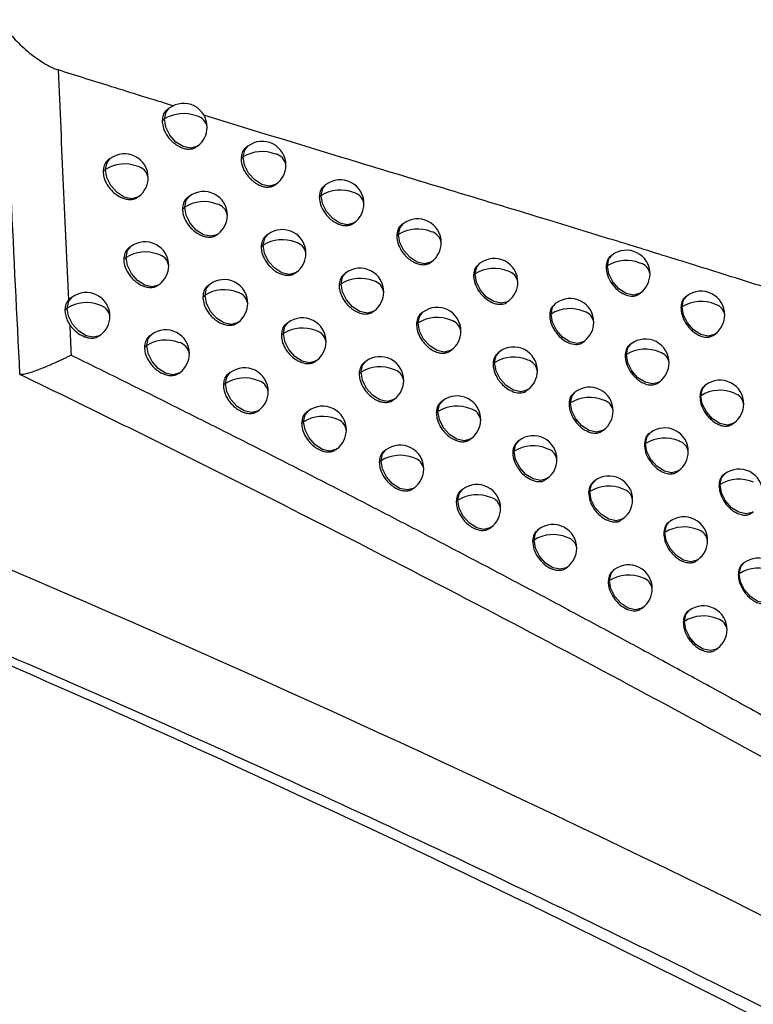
# Model space of a CAD drawing. Header units: millimetres. Extents: x 25 to 1229, y -261 to 1180.
# Tile 29 of 224: x 925 to 941, y -73 to -52. Entities that reach past the tile are written whole.
import ezdxf

# ---------------------------------------------------------------- set-up
doc = ezdxf.new("R2010")
doc.units = ezdxf.units.MM

msp = doc.modelspace()

# ---------------------------------------------------------------- linework, layer by layer
at = {"color": 7, "linetype": 'Continuous', "lineweight": 25}
for p, q in [((928.56, -54.329), (928.516, -54.362)), ((928.411, -54.593), (928.46, -54.556)), ((929.147, -55.139), (929.163, -55.127)), ((930.223, -55.131), (930.182, -55.162)), ((927.315, -55.394), (927.269, -55.429)), ((930.077, -55.392), (930.122, -55.358)), ((927.163, -55.66), (927.214, -55.621)), ((930.806, -55.943), (930.825, -55.929)), ((931.871, -55.943), (931.832, -55.972)), ((927.903, -56.203), (927.917, -56.192)), ((928.988, -56.188), (928.945, -56.22)), ((931.729, -56.202), (931.77, -56.171)), ((928.84, -56.451), (928.887, -56.415)), ((932.452, -56.758), (932.473, -56.741)), ((933.504, -56.767), (933.468, -56.794)), ((929.573, -56.999), (929.59, -56.986)), ((930.646, -56.993), (930.606, -57.023)), ((933.366, -57.023), (933.404, -56.994)), ((933.404, -56.994), (933.404, -56.994)), ((927.749, -57.251), (927.704, -57.285)), ((930.502, -57.253), (930.546, -57.22)), ((927.598, -57.516), (927.648, -57.478)), ((934.082, -57.583), (934.107, -57.565)), ((937.914, -57.429), (937.886, -57.451)), ((935.123, -57.602), (935.09, -57.626)), ((937.786, -57.677), (937.814, -57.656)), ((937.814, -57.656), (937.814, -57.656)), ((931.229, -57.806), (931.249, -57.791)), ((932.29, -57.808), (932.252, -57.837)), ((934.988, -57.854), (935.022, -57.829)), ((935.022, -57.829), (935.022, -57.829)), ((928.336, -58.061), (928.351, -58.049)), ((929.417, -58.048), (929.375, -58.08)), ((932.149, -58.066), (932.189, -58.036)), ((926.462, -58.36), (926.433, -58.379)), ((926.507, -58.32), (926.459, -58.356)), ((929.27, -58.311), (929.317, -58.276)), ((935.698, -58.42), (935.725, -58.4)), ((938.485, -58.251), (938.517, -58.227)), ((939.493, -58.294), (939.467, -58.314)), ((926.358, -58.584), (926.406, -58.547)), ((932.87, -58.623), (932.892, -58.607)), ((936.727, -58.447), (936.697, -58.47)), ((939.368, -58.539), (939.392, -58.522)), ((939.392, -58.522), (939.392, -58.521)), ((933.919, -58.635), (933.884, -58.661)), ((936.596, -58.697), (936.627, -58.674)), ((930.002, -58.86), (930.02, -58.846)), ((931.072, -58.856), (931.032, -58.886)), ((933.782, -58.89), (933.819, -58.862)), ((933.819, -58.862), (933.819, -58.862)), ((927.096, -59.128), (927.109, -59.118)), ((928.185, -59.11), (928.141, -59.143)), ((930.928, -59.116), (930.971, -59.083)), ((940.061, -59.118), (940.095, -59.092)), ((928.036, -59.374), (928.085, -59.337)), ((934.497, -59.452), (934.522, -59.433)), ((937.3, -59.268), (937.33, -59.245)), ((938.317, -59.304), (938.289, -59.325)), ((935.535, -59.472), (935.503, -59.496)), ((938.19, -59.551), (938.216, -59.531)), ((938.216, -59.531), (938.216, -59.531)), ((931.654, -59.67), (931.674, -59.654)), ((932.712, -59.675), (932.675, -59.703)), ((935.401, -59.724), (935.434, -59.699)), ((935.434, -59.7), (935.434, -59.699)), ((928.772, -59.92), (928.788, -59.908)), ((929.849, -59.91), (929.808, -59.941)), ((932.572, -59.932), (932.611, -59.902)), ((929.703, -60.172), (929.749, -60.137)), ((936.11, -60.291), (936.137, -60.27)), ((938.888, -60.126), (938.919, -60.102)), ((939.892, -60.171), (939.867, -60.19)), ((933.291, -60.49), (933.314, -60.473)), ((937.136, -60.32), (937.106, -60.343)), ((939.769, -60.416), (939.792, -60.398)), ((939.792, -60.398), (939.792, -60.398)), ((934.337, -60.504), (934.303, -60.53)), ((937.006, -60.57), (937.035, -60.548)), ((937.035, -60.548), (937.035, -60.548)), ((930.433, -60.722), (930.452, -60.708)), ((931.5, -60.721), (931.461, -60.75)), ((934.201, -60.758), (934.237, -60.731)), ((934.237, -60.731), (934.237, -60.731)), ((931.357, -60.98), (931.399, -60.948)), ((940.461, -60.995), (940.495, -60.969)), ((934.914, -61.322), (934.94, -61.302)), ((937.708, -61.141), (937.738, -61.118)), ((938.722, -61.179), (938.695, -61.2)), ((935.949, -61.344), (935.918, -61.368)), ((938.596, -61.426), (938.622, -61.406)), ((938.622, -61.406), (938.622, -61.406)), ((932.081, -61.535), (932.102, -61.519)), ((933.136, -61.542), (933.099, -61.57)), ((935.816, -61.596), (935.849, -61.571)), ((935.849, -61.571), (935.849, -61.571)), ((932.997, -61.799), (933.035, -61.77)), ((933.035, -61.77), (933.035, -61.77)), ((936.523, -62.163), (936.552, -62.142)), ((939.292, -62.002), (939.325, -61.977)), ((940.295, -62.049), (940.27, -62.068)), ((933.714, -62.358), (933.738, -62.341)), ((937.547, -62.195), (937.517, -62.217)), ((940.172, -62.293), (940.194, -62.276)), ((940.194, -62.276), (940.194, -62.276)), ((934.758, -62.375), (934.724, -62.4)), ((937.418, -62.444), (937.446, -62.422)), ((937.446, -62.422), (937.446, -62.422)), ((934.622, -62.628), (934.657, -62.602)), ((934.657, -62.602), (934.657, -62.602)), ((940.862, -62.873), (940.897, -62.847)), ((935.334, -63.192), (935.36, -63.173)), ((938.119, -63.016), (938.149, -62.993)), ((939.13, -63.056), (939.103, -63.076)), ((936.366, -63.217), (936.335, -63.24)), ((939.005, -63.302), (939.03, -63.283)), ((939.03, -63.283), (939.03, -63.283)), ((936.234, -63.468), (936.266, -63.444)), ((936.266, -63.444), (936.266, -63.444)), ((939.7, -63.879), (939.733, -63.854)), ((940.7, -63.928), (940.676, -63.946)), ((936.94, -64.037), (936.969, -64.015)), ((937.961, -64.07), (937.932, -64.092)), ((940.578, -64.171), (940.6, -64.155)), ((940.6, -64.155), (940.6, -64.155)), ((937.832, -64.318), (937.86, -64.297)), ((937.86, -64.297), (937.86, -64.297)), ((938.532, -64.892), (938.563, -64.868)), ((939.541, -64.934), (939.515, -64.953)), ((939.416, -65.179), (939.441, -65.161)), ((939.441, -65.161), (939.441, -65.161)), ((940.11, -65.757), (940.144, -65.732))]:
    msp.add_line(p, q, dxfattribs=at)
at = {"color": 7, "linetype": 'Continuous', "lineweight": 25, "flags": 128}
for points in [[(928.46, -54.556), (928.492, -54.412), (928.56, -54.329)], [(929.163, -55.127), (929.142, -55.141), (929.011, -55.175), (928.856, -55.141), (928.703, -55.044), (928.574, -54.898), (928.488, -54.728), (928.46, -54.557)], [(930.122, -55.358), (930.155, -55.213), (930.223, -55.131)], [(927.214, -55.621), (927.247, -55.477), (927.315, -55.394)], [(930.825, -55.929), (930.804, -55.943), (930.673, -55.976), (930.519, -55.942), (930.366, -55.845), (930.236, -55.7), (930.151, -55.529), (930.122, -55.358)], [(927.917, -56.192), (927.896, -56.206), (927.765, -56.24), (927.611, -56.206), (927.458, -56.109), (927.328, -55.964), (927.243, -55.793), (927.214, -55.622)], [(931.77, -56.171), (931.803, -56.026), (931.871, -55.943)], [(928.887, -56.415), (928.92, -56.271), (928.988, -56.188)], [(932.473, -56.741), (932.452, -56.755), (932.321, -56.789), (932.167, -56.755), (932.014, -56.658), (931.884, -56.513), (931.799, -56.342), (931.77, -56.171)], [(929.59, -56.986), (929.569, -57), (929.438, -57.034), (929.284, -56.999), (929.131, -56.902), (929.001, -56.757), (928.916, -56.586), (928.887, -56.416)], [(933.404, -56.994), (933.436, -56.85), (933.504, -56.767)], [(930.546, -57.22), (930.578, -57.075), (930.646, -56.993)], [(934.107, -57.565), (934.086, -57.579), (933.954, -57.613), (933.8, -57.578), (933.647, -57.481), (933.518, -57.336), (933.432, -57.165), (933.404, -56.994)], [(927.648, -57.478), (927.681, -57.334), (927.749, -57.251)], [(931.249, -57.791), (931.228, -57.805), (931.096, -57.838), (930.942, -57.804), (930.789, -57.707), (930.66, -57.562), (930.574, -57.391), (930.546, -57.22)], [(928.351, -58.049), (928.331, -58.063), (928.199, -58.097), (928.045, -58.063), (927.892, -57.966), (927.763, -57.821), (927.677, -57.65), (927.648, -57.479)], [(937.814, -57.656), (937.846, -57.512), (937.914, -57.429)], [(935.022, -57.829), (935.055, -57.684), (935.123, -57.602)], [(938.517, -58.227), (938.496, -58.241), (938.364, -58.275), (938.21, -58.241), (938.057, -58.143), (937.928, -57.998), (937.842, -57.827), (937.814, -57.656)], [(932.189, -58.036), (932.222, -57.891), (932.29, -57.808)], [(935.725, -58.4), (935.704, -58.414), (935.573, -58.447), (935.419, -58.413), (935.265, -58.316), (935.136, -58.171), (935.051, -58), (935.022, -57.829)], [(929.317, -58.276), (929.349, -58.131), (929.417, -58.048)], [(932.189, -58.036), (932.189, -58.036), (932.189, -58.036), (932.189, -58.036), (932.189, -58.036), (932.189, -58.036), (932.189, -58.036), (932.189, -58.036), (932.189, -58.036)], [(932.892, -58.607), (932.872, -58.62), (932.74, -58.654), (932.586, -58.62), (932.433, -58.523), (932.303, -58.378), (932.218, -58.207), (932.189, -58.036)], [(926.406, -58.547), (926.439, -58.403), (926.507, -58.32)], [(930.02, -58.846), (929.999, -58.86), (929.868, -58.894), (929.714, -58.86), (929.56, -58.763), (929.431, -58.618), (929.346, -58.447), (929.317, -58.276)], [(939.392, -58.521), (939.425, -58.377), (939.493, -58.294)], [(927.109, -59.118), (927.088, -59.132), (926.957, -59.166), (926.803, -59.132), (926.65, -59.035), (926.52, -58.89), (926.435, -58.719), (926.406, -58.548)], [(936.627, -58.674), (936.659, -58.53), (936.727, -58.447)], [(940.095, -59.092), (940.074, -59.106), (939.943, -59.14), (939.789, -59.106), (939.635, -59.008), (939.506, -58.863), (939.421, -58.692), (939.392, -58.522)], [(933.819, -58.862), (933.852, -58.717), (933.919, -58.635)], [(937.33, -59.245), (937.309, -59.259), (937.177, -59.293), (937.023, -59.259), (936.87, -59.161), (936.741, -59.016), (936.655, -58.845), (936.627, -58.674)], [(930.971, -59.083), (931.004, -58.939), (931.072, -58.856)], [(934.522, -59.433), (934.501, -59.447), (934.37, -59.481), (934.216, -59.446), (934.062, -59.349), (933.933, -59.204), (933.848, -59.033), (933.819, -58.862)], [(928.085, -59.337), (928.117, -59.192), (928.185, -59.11)], [(931.674, -59.654), (931.653, -59.668), (931.522, -59.702), (931.368, -59.668), (931.214, -59.571), (931.085, -59.425), (931, -59.255), (930.971, -59.084)], [(928.788, -59.908), (928.767, -59.922), (928.635, -59.955), (928.481, -59.921), (928.328, -59.824), (928.199, -59.679), (928.113, -59.508), (928.085, -59.337)], [(938.216, -59.531), (938.249, -59.386), (938.317, -59.304)], [(935.434, -59.699), (935.467, -59.555), (935.535, -59.472)], [(938.919, -60.102), (938.898, -60.116), (938.767, -60.149), (938.613, -60.115), (938.46, -60.018), (938.33, -59.873), (938.245, -59.702), (938.216, -59.531)], [(932.611, -59.902), (932.644, -59.757), (932.712, -59.675)], [(936.137, -60.27), (936.116, -60.284), (935.985, -60.318), (935.831, -60.284), (935.677, -60.186), (935.548, -60.041), (935.463, -59.87), (935.434, -59.7)], [(929.749, -60.137), (929.782, -59.993), (929.849, -59.91)], [(932.611, -59.902), (932.611, -59.902), (932.611, -59.902), (932.611, -59.902), (932.611, -59.902), (932.611, -59.902), (932.611, -59.902), (932.611, -59.902), (932.611, -59.902)], [(933.314, -60.473), (933.293, -60.487), (933.162, -60.521), (933.008, -60.486), (932.854, -60.389), (932.725, -60.244), (932.64, -60.073), (932.611, -59.902)], [(930.452, -60.708), (930.431, -60.722), (930.3, -60.756), (930.146, -60.721), (929.992, -60.624), (929.863, -60.479), (929.778, -60.308), (929.749, -60.138)], [(939.792, -60.398), (939.825, -60.253), (939.892, -60.171)], [(937.035, -60.548), (937.068, -60.403), (937.136, -60.32)], [(940.495, -60.969), (940.474, -60.983), (940.342, -61.017), (940.188, -60.982), (940.035, -60.885), (939.906, -60.74), (939.82, -60.569), (939.792, -60.398)], [(934.237, -60.731), (934.269, -60.587), (934.337, -60.504)], [(937.738, -61.118), (937.717, -61.132), (937.586, -61.166), (937.432, -61.132), (937.278, -61.035), (937.149, -60.889), (937.064, -60.718), (937.035, -60.548)], [(931.399, -60.948), (931.432, -60.804), (931.5, -60.721)], [(934.94, -61.302), (934.919, -61.316), (934.788, -61.35), (934.633, -61.316), (934.48, -61.218), (934.351, -61.073), (934.266, -60.902), (934.237, -60.731)], [(932.102, -61.519), (932.081, -61.533), (931.95, -61.567), (931.796, -61.532), (931.642, -61.435), (931.513, -61.29), (931.428, -61.119), (931.399, -60.948)], [(938.622, -61.406), (938.654, -61.262), (938.722, -61.179)], [(935.849, -61.571), (935.881, -61.427), (935.949, -61.344)], [(939.325, -61.977), (939.304, -61.991), (939.172, -62.025), (939.018, -61.991), (938.865, -61.893), (938.736, -61.748), (938.65, -61.577), (938.622, -61.406)], [(933.035, -61.77), (933.068, -61.625), (933.136, -61.542)], [(936.552, -62.142), (936.531, -62.156), (936.399, -62.19), (936.245, -62.155), (936.092, -62.058), (935.963, -61.913), (935.877, -61.742), (935.849, -61.571)], [(933.738, -62.341), (933.717, -62.355), (933.586, -62.388), (933.432, -62.354), (933.278, -62.257), (933.149, -62.112), (933.064, -61.941), (933.035, -61.77)], [(940.194, -62.276), (940.227, -62.131), (940.295, -62.049)], [(937.446, -62.422), (937.479, -62.277), (937.547, -62.195)], [(940.897, -62.847), (940.876, -62.861), (940.745, -62.894), (940.591, -62.86), (940.437, -62.763), (940.308, -62.618), (940.223, -62.447), (940.194, -62.276)], [(934.657, -62.602), (934.69, -62.457), (934.758, -62.375)], [(938.149, -62.993), (938.128, -63.007), (937.997, -63.04), (937.843, -63.006), (937.689, -62.909), (937.56, -62.764), (937.475, -62.593), (937.446, -62.422)], [(935.36, -63.173), (935.339, -63.187), (935.208, -63.22), (935.054, -63.186), (934.901, -63.089), (934.771, -62.944), (934.686, -62.773), (934.657, -62.602)], [(939.03, -63.283), (939.063, -63.138), (939.13, -63.056)], [(936.266, -63.444), (936.298, -63.3), (936.366, -63.217)], [(939.733, -63.854), (939.712, -63.868), (939.58, -63.902), (939.426, -63.867), (939.273, -63.77), (939.144, -63.625), (939.058, -63.454), (939.03, -63.283)], [(936.969, -64.015), (936.948, -64.029), (936.816, -64.063), (936.662, -64.028), (936.509, -63.931), (936.38, -63.786), (936.294, -63.615), (936.266, -63.444)], [(940.6, -64.155), (940.632, -64.01), (940.7, -63.928)], [(937.86, -64.297), (937.893, -64.153), (937.961, -64.07)], [(941.303, -64.726), (941.282, -64.74), (941.15, -64.773), (940.996, -64.739), (940.843, -64.642), (940.713, -64.497), (940.628, -64.326), (940.6, -64.155)], [(938.563, -64.868), (938.542, -64.882), (938.411, -64.916), (938.257, -64.881), (938.103, -64.784), (937.974, -64.639), (937.889, -64.468), (937.86, -64.297)], [(939.441, -65.161), (939.473, -65.016), (939.541, -64.934)], [(940.144, -65.732), (940.123, -65.746), (939.991, -65.779), (939.837, -65.745), (939.684, -65.648), (939.555, -65.503), (939.469, -65.332), (939.441, -65.161)]]:
    msp.add_lwpolyline(points, dxfattribs=at)
at = {"color": 7, "linetype": 'Continuous', "lineweight": 25}
for centre, radius, start, end in [((928.861, -54.728), 0.5, 359.4131, 127.0492), ((928.862, -55.205), 0.762, 69.0831, 121.8109), ((928.881, -54.562), 0.421, 179.2705, 179.3242), ((929.075, -54.776), 0.29, 8.5148, 78.2687), ((928.861, -54.728), 0.5, 307.0492, 359.4131), ((930.524, -55.53), 0.5, 359.3907, 127.0492), ((930.524, -56.007), 0.763, 68.6687, 121.7828), ((927.616, -55.793), 0.5, 359.432, 127.0492), ((930.543, -55.363), 0.421, 179.2705, 179.3143), ((930.74, -55.576), 0.287, 8.2495, 77.673), ((927.616, -56.269), 0.762, 69.3707, 121.837), ((927.635, -55.627), 0.421, 179.2705, 179.3305), ((927.827, -55.842), 0.292, 8.6992, 78.6761), ((930.524, -55.53), 0.5, 307.0492, 359.3907), ((927.616, -55.793), 0.5, 307.0492, 359.432), ((932.172, -56.342), 0.5, 359.3747, 127.0492), ((929.289, -56.587), 0.5, 359.4052, 127.0492), ((932.172, -56.819), 0.763, 68.255, 121.7667), ((932.391, -56.387), 0.284, 7.9856, 77.0679), ((929.289, -57.064), 0.762, 68.9613, 121.8003), ((932.191, -56.176), 0.421, 179.2705, 179.3036), ((929.308, -56.421), 0.421, 179.2705, 179.3214), ((929.503, -56.635), 0.289, 8.4368, 78.0952), ((932.172, -56.342), 0.5, 307.0492, 359.3747), ((929.289, -56.587), 0.5, 307.0492, 359.4052), ((933.805, -57.166), 0.5, 359.3655, 127.0492), ((930.947, -57.392), 0.5, 359.3844, 127.0492), ((933.805, -57.643), 0.763, 67.8421, 121.7627), ((934.027, -57.209), 0.281, 7.7241, 76.4531), ((928.05, -57.65), 0.5, 359.4229, 127.0492), ((930.947, -57.869), 0.763, 68.5527, 121.7752), ((930.967, -57.225), 0.421, 179.2705, 179.3114), ((931.164, -57.438), 0.286, 8.1754, 77.5052), ((933.805, -57.166), 0.5, 307.0492, 359.3655), ((938.215, -57.828), 0.5, 359.3812, 127.0492), ((928.05, -58.126), 0.762, 69.2452, 121.8241), ((928.07, -57.484), 0.421, 179.2705, 179.3278), ((928.262, -57.699), 0.291, 8.6188, 78.4992), ((930.947, -57.392), 0.5, 307.0492, 359.3844), ((935.424, -58.001), 0.5, 359.3635, 127.0492), ((938.215, -58.304), 0.762, 66.6961, 121.8201), ((928.05, -57.65), 0.5, 307.0492, 359.4229), ((932.591, -58.207), 0.5, 359.37, 127.0492), ((935.424, -58.477), 0.763, 67.43, 121.771), ((935.649, -58.042), 0.278, 7.4657, 75.8284), ((938.445, -57.867), 0.273, 7.015, 74.6863), ((929.719, -58.447), 0.5, 359.3977, 127.0492), ((932.591, -58.685), 0.763, 68.1449, 121.7621), ((932.811, -58.252), 0.283, 7.9157, 76.906), ((938.215, -57.828), 0.5, 307.0492, 359.3812), ((929.719, -58.924), 0.763, 68.8415, 121.7905), ((935.424, -58.001), 0.5, 307.0492, 359.3635), ((939.794, -58.693), 0.5, 359.4014, 127.0492), ((926.808, -58.719), 0.5, 359.4436, 127.0492), ((929.738, -58.281), 0.421, 179.2705, 179.3187), ((929.934, -58.495), 0.288, 8.3602, 77.9238), ((932.591, -58.207), 0.5, 307.0492, 359.37), ((937.028, -58.846), 0.5, 359.3689, 127.0492), ((926.808, -59.195), 0.762, 69.5206, 121.8538), ((926.827, -58.553), 0.421, 179.2705, 179.3334), ((927.018, -58.769), 0.293, 8.7952, 78.886), ((929.719, -58.447), 0.5, 307.0492, 359.3977), ((934.221, -59.034), 0.5, 359.3624, 127.0492), ((937.028, -59.322), 0.762, 67.0186, 121.7915), ((939.794, -59.168), 0.761, 66.2802, 121.8637), ((940.026, -58.73), 0.27, 6.7663, 74.0236), ((926.808, -58.719), 0.5, 307.0492, 359.4436), ((931.373, -59.255), 0.5, 359.3785, 127.0492), ((934.221, -59.511), 0.763, 67.7378, 121.7608), ((934.443, -59.077), 0.28, 7.6585, 76.2974), ((937.256, -58.886), 0.275, 7.2113, 75.1937), ((939.794, -58.693), 0.5, 307.0492, 359.4014), ((928.486, -59.509), 0.5, 359.4143, 127.0492), ((931.373, -59.732), 0.763, 68.4387, 121.7685), ((931.591, -59.301), 0.285, 8.1028, 77.3396), ((937.028, -58.846), 0.5, 307.0492, 359.3689), ((928.487, -59.985), 0.762, 69.1218, 121.8121), ((931.392, -59.089), 0.421, 179.2705, 179.3086), ((934.221, -59.034), 0.5, 307.0492, 359.3624), ((938.618, -59.703), 0.5, 359.3822, 127.0492), ((928.506, -59.342), 0.421, 179.2705, 179.3252), ((928.7, -59.557), 0.29, 8.5398, 78.3246), ((931.373, -59.255), 0.5, 307.0492, 359.3785), ((935.836, -59.871), 0.5, 359.3619, 127.0492), ((938.618, -60.178), 0.762, 66.608, 121.8245), ((928.486, -59.509), 0.5, 307.0492, 359.4143), ((933.013, -60.074), 0.5, 359.3658, 127.0492), ((935.836, -60.348), 0.763, 67.3316, 121.7715), ((936.061, -59.913), 0.277, 7.4045, 75.6792), ((938.848, -59.741), 0.272, 6.9617, 74.5487), ((930.151, -60.309), 0.5, 359.3907, 127.0492), ((933.013, -60.551), 0.763, 68.0366, 121.7582), ((933.233, -60.118), 0.282, 7.8472, 76.7464), ((938.618, -59.703), 0.5, 307.0492, 359.3822), ((930.151, -60.786), 0.763, 68.7238, 121.7817), ((935.836, -59.871), 0.5, 307.0492, 359.3619), ((930.17, -60.143), 0.421, 179.2705, 179.3159), ((930.367, -60.356), 0.287, 8.285, 77.7547), ((933.013, -60.074), 0.5, 307.0492, 359.3658), ((937.437, -60.719), 0.5, 359.3688, 127.0492), ((940.194, -60.57), 0.5, 359.4037, 127.0492), ((930.151, -60.309), 0.5, 307.0492, 359.3907), ((934.639, -60.903), 0.5, 359.3597, 127.0492), ((937.437, -61.195), 0.762, 66.9262, 121.7944), ((940.194, -61.044), 0.761, 66.1982, 121.87), ((940.426, -60.607), 0.269, 6.7176, 73.8933), ((931.801, -61.12), 0.5, 359.3731, 127.0492), ((934.638, -61.38), 0.763, 67.6354, 121.7595), ((934.862, -60.946), 0.279, 7.5942, 76.1439), ((937.665, -60.759), 0.274, 7.1546, 75.0511), ((940.194, -60.57), 0.5, 307.0492, 359.4037), ((931.801, -61.597), 0.763, 68.3266, 121.7626), ((932.019, -61.165), 0.284, 8.0314, 77.1761), ((937.437, -60.719), 0.5, 307.0492, 359.3688), ((931.82, -60.954), 0.421, 179.2705, 179.3058), ((934.639, -60.903), 0.5, 307.0492, 359.3597), ((939.024, -61.578), 0.5, 359.3835, 127.0492), ((931.801, -61.12), 0.5, 307.0492, 359.3731), ((936.25, -61.743), 0.5, 359.3607, 127.0492), ((939.024, -62.053), 0.762, 66.5215, 121.8294), ((933.437, -61.942), 0.5, 359.3619, 127.0492), ((936.25, -62.22), 0.763, 67.235, 121.7726), ((936.476, -61.784), 0.276, 7.3445, 75.532), ((939.254, -61.616), 0.271, 6.9095, 74.4131), ((933.437, -62.419), 0.763, 67.9303, 121.755), ((933.658, -61.985), 0.281, 7.7799, 76.5888), ((939.024, -61.578), 0.5, 307.0492, 359.3835), ((936.25, -61.743), 0.5, 307.0492, 359.3607), ((933.437, -61.942), 0.5, 307.0492, 359.3619), ((937.848, -62.594), 0.5, 359.3691, 127.0492), ((940.596, -62.448), 0.5, 359.4064, 127.0492), ((935.059, -62.774), 0.5, 359.3574, 127.0492), ((937.848, -63.07), 0.762, 66.8353, 121.7977), ((940.596, -62.922), 0.761, 66.1176, 121.8767), ((935.059, -63.251), 0.763, 67.5347, 121.7588), ((935.283, -62.816), 0.278, 7.5311, 75.9924), ((938.076, -62.633), 0.274, 7.099, 74.9105), ((937.848, -62.594), 0.5, 307.0492, 359.3691), ((935.059, -62.774), 0.5, 307.0492, 359.3574), ((939.432, -63.455), 0.5, 359.3851, 127.0492), ((936.667, -63.616), 0.5, 359.3599, 127.0492), ((939.432, -63.93), 0.762, 66.4365, 121.8347), ((936.667, -64.093), 0.763, 67.14, 121.7743), ((939.663, -63.493), 0.271, 6.8584, 74.2793), ((936.894, -63.657), 0.276, 7.2857, 75.3868), ((939.432, -63.455), 0.5, 307.0492, 359.3851), ((936.667, -63.616), 0.5, 307.0492, 359.3599), ((938.262, -64.469), 0.5, 359.3696, 127.0492), ((941.001, -64.327), 0.5, 359.4092, 127.0492), ((938.262, -64.945), 0.762, 66.7461, 121.8014), ((941.001, -64.801), 0.761, 66.0384, 121.8837), ((938.491, -64.508), 0.273, 7.0445, 74.7719), ((938.262, -64.469), 0.5, 307.0492, 359.3696), ((939.842, -65.333), 0.5, 359.387, 127.0492), ((939.842, -65.808), 0.761, 66.3529, 121.8403), ((940.074, -65.37), 0.27, 6.8083, 74.1474), ((939.842, -65.333), 0.5, 307.0492, 359.387)]:
    msp.add_arc(centre, radius, start, end, dxfattribs=at)
for points in [[(925.045, -52.461), (925.155, -54.954), (925.273, -57.448), (925.401, -59.944)], [(926.214, -53.522), (926.285, -55.163), (926.357, -56.783), (926.433, -58.379)], [(926.458, -58.899), (926.468, -59.113), (926.478, -59.327), (926.489, -59.541)], [(950.351, -76.164), (940.891, -71.054), (930.914, -66.357), (920.486, -62.104)], [(942.985, -74.554), (935.816, -70.845), (928.375, -67.379), (920.663, -64.157)]]:
    msp.add_open_spline(points, degree=3, dxfattribs=at)
for points, knots in [([(925.045, -52.461), (925.048, -52.476), (925.055, -52.507), (925.073, -52.554), (925.098, -52.605), (925.131, -52.66), (925.171, -52.718), (925.238, -52.806), (925.34, -52.921), (925.484, -53.059), (925.64, -53.191), (925.788, -53.298), (925.917, -53.381), (926.021, -53.44), (926.118, -53.487), (926.184, -53.511), (926.214, -53.522)], [0, 0, 0, 0, 0.031866, 0.067471, 0.106989, 0.150549, 0.198249, 0.250159, 0.37168, 0.499992, 0.62822, 0.749623, 0.826058, 0.893033, 0.950855, 1, 1, 1, 1]), ([(928.646, -54.281), (928.212, -54.147), (927.405, -53.897), (926.59, -53.64), (926.214, -53.522)], [0, 0, 0, 0, 0.538929, 1, 1, 1, 1]), ([(928.52, -54.367), (928.511, -54.372), (928.467, -54.394), (928.425, -54.473), (928.416, -54.555), (928.411, -54.593)], [0, 0, 0, 0, 0.1202202, 0.5859962, 1, 1, 1, 1]), ([(928.411, -54.593), (928.414, -54.635), (928.422, -54.728), (928.48, -54.857), (928.554, -54.963), (928.631, -55.044), (928.723, -55.115), (928.824, -55.166), (928.924, -55.192), (929.013, -55.194), (929.089, -55.177), (929.128, -55.151), (929.146, -55.139)], [0, 0, 0, 0, 0.121703, 0.269481, 0.353549, 0.444201, 0.541434, 0.645242, 0.742079, 0.83435, 0.922053, 1, 1, 1, 1]), ([(946.117, -59.756), (945.504, -59.545), (944.443, -59.18), (943.082, -58.732), (941.888, -58.347), (940.689, -57.966), (939.347, -57.546), (937.977, -57.123), (935.746, -56.44), (932.854, -55.568), (930.383, -54.813), (929.288, -54.478)], [0, 0, 0, 0, 0.115311, 0.199345, 0.251878, 0.334658, 0.41794, 0.494388, 0.580053, 0.813794, 1, 1, 1, 1]), ([(930.183, -55.163), (930.179, -55.165), (930.139, -55.189), (930.092, -55.264), (930.082, -55.352), (930.077, -55.392)], [0, 0, 0, 0, 0.055099, 0.567611, 1, 1, 1, 1]), ([(927.27, -55.43), (927.266, -55.432), (927.226, -55.456), (927.178, -55.531), (927.168, -55.619), (927.163, -55.66)], [0, 0, 0, 0, 0.0492213, 0.5632764, 1, 1, 1, 1]), ([(930.077, -55.392), (930.08, -55.433), (930.087, -55.526), (930.144, -55.655), (930.218, -55.762), (930.294, -55.843), (930.386, -55.915), (930.486, -55.967), (930.585, -55.994), (930.673, -55.996), (930.748, -55.98), (930.788, -55.955), (930.806, -55.943)], [0, 0, 0, 0, 0.120594, 0.268018, 0.352187, 0.443123, 0.540822, 0.64528, 0.741444, 0.833238, 0.92066, 1, 1, 1, 1]), ([(927.163, -55.66), (927.166, -55.702), (927.174, -55.795), (927.233, -55.924), (927.308, -56.03), (927.385, -56.11), (927.477, -56.18), (927.579, -56.231), (927.679, -56.256), (927.769, -56.258), (927.845, -56.24), (927.884, -56.215), (927.903, -56.203)], [0, 0, 0, 0, 0.1221724, 0.2700949, 0.3541179, 0.4446467, 0.541679, 0.6452115, 0.7423675, 0.8348622, 0.9226966, 1, 1, 1, 1]), ([(931.833, -55.974), (931.829, -55.976), (931.79, -56), (931.743, -56.074), (931.733, -56.162), (931.729, -56.202)], [0, 0, 0, 0, 0.059561, 0.570923, 1, 1, 1, 1]), ([(928.946, -56.222), (928.942, -56.224), (928.902, -56.248), (928.855, -56.322), (928.844, -56.411), (928.84, -56.451)], [0, 0, 0, 0, 0.052373, 0.565595, 1, 1, 1, 1]), ([(931.729, -56.202), (931.732, -56.242), (931.739, -56.334), (931.794, -56.462), (931.866, -56.57), (931.941, -56.653), (932.033, -56.727), (932.133, -56.779), (932.231, -56.807), (932.317, -56.81), (932.393, -56.795), (932.432, -56.77), (932.452, -56.758)], [0, 0, 0, 0, 0.118341, 0.265027, 0.349389, 0.440894, 0.539537, 0.64531, 0.740242, 0.831158, 0.918057, 1, 1, 1, 1]), ([(928.84, -56.451), (928.843, -56.493), (928.85, -56.586), (928.908, -56.715), (928.982, -56.822), (929.058, -56.902), (929.151, -56.973), (929.252, -57.024), (929.351, -57.051), (929.44, -57.053), (929.515, -57.036), (929.554, -57.01), (929.573, -56.998)], [0, 0, 0, 0, 0.121531, 0.269257, 0.353342, 0.444039, 0.541345, 0.645254, 0.741975, 0.834164, 0.921821, 1, 1, 1, 1]), ([(933.469, -56.795), (933.465, -56.798), (933.425, -56.822), (933.38, -56.896), (933.37, -56.983), (933.366, -57.023)], [0, 0, 0, 0, 0.066164, 0.575845, 1, 1, 1, 1]), ([(930.607, -57.025), (930.603, -57.027), (930.563, -57.051), (930.516, -57.125), (930.506, -57.213), (930.502, -57.253)], [0, 0, 0, 0, 0.0560928, 0.568347, 1, 1, 1, 1]), ([(933.366, -57.023), (933.369, -57.062), (933.375, -57.15), (933.427, -57.277), (933.497, -57.386), (933.572, -57.471), (933.665, -57.548), (933.765, -57.602), (933.861, -57.63), (933.946, -57.636), (934.018, -57.619), (934.066, -57.603), (934.081, -57.584), (934.082, -57.583)], [0, 0, 0, 0, 0.113118, 0.258084, 0.342891, 0.435713, 0.536544, 0.645374, 0.737759, 0.826858, 0.912669, 0.995193, 1, 1, 1, 1]), ([(927.705, -57.286), (927.701, -57.289), (927.661, -57.312), (927.614, -57.387), (927.603, -57.476), (927.598, -57.516)], [0, 0, 0, 0, 0.049953, 0.563811, 1, 1, 1, 1]), ([(930.502, -57.253), (930.505, -57.295), (930.512, -57.387), (930.568, -57.516), (930.642, -57.623), (930.717, -57.705), (930.809, -57.777), (930.909, -57.829), (931.008, -57.856), (931.095, -57.859), (931.171, -57.843), (931.21, -57.817), (931.229, -57.805)], [0, 0, 0, 0, 0.120239, 0.267549, 0.351749, 0.442775, 0.540624, 0.645289, 0.741246, 0.832893, 0.920229, 1, 1, 1, 1]), ([(927.598, -57.516), (927.602, -57.558), (927.609, -57.651), (927.668, -57.78), (927.743, -57.887), (927.819, -57.967), (927.912, -58.037), (928.013, -58.088), (928.113, -58.114), (928.203, -58.115), (928.278, -58.098), (928.318, -58.072), (928.336, -58.06)], [0, 0, 0, 0, 0.122079, 0.269975, 0.354009, 0.444564, 0.541637, 0.645226, 0.742304, 0.834746, 0.92255, 1, 1, 1, 1]), ([(937.886, -57.451), (937.885, -57.451), (937.849, -57.471), (937.802, -57.542), (937.791, -57.634), (937.786, -57.677)], [0, 0, 0, 0, 0.0044694, 0.5296943, 1, 1, 1, 1]), ([(935.094, -57.63), (935.067, -57.654), (935.005, -57.706), (934.994, -57.802), (934.988, -57.854)], [0, 0, 0, 0, 0.447243, 1, 1, 1, 1]), ([(937.786, -57.677), (937.792, -57.734), (937.803, -57.848), (937.895, -58.026), (938.026, -58.174), (938.176, -58.269), (938.313, -58.304), (938.417, -58.294), (938.465, -58.262), (938.484, -58.249)], [0, 0, 0, 0, 0.163328, 0.325279, 0.485855, 0.645055, 0.787236, 0.912032, 1, 1, 1, 1]), ([(932.253, -57.838), (932.249, -57.841), (932.21, -57.865), (932.164, -57.939), (932.154, -58.026), (932.149, -58.066)], [0, 0, 0, 0, 0.060928, 0.571941, 1, 1, 1, 1]), ([(934.988, -57.854), (934.99, -57.887), (934.995, -57.967), (935.037, -58.085), (935.102, -58.197), (935.177, -58.29), (935.275, -58.376), (935.378, -58.434), (935.473, -58.464), (935.576, -58.472), (935.66, -58.461), (935.692, -58.421), (935.696, -58.417)], [0, 0, 0, 0, 0.094537, 0.233455, 0.319903, 0.41749, 0.526199, 0.646011, 0.731414, 0.815548, 0.979185, 1, 1, 1, 1]), ([(929.376, -58.081), (929.372, -58.084), (929.332, -58.108), (929.285, -58.182), (929.275, -58.27), (929.27, -58.311)], [0, 0, 0, 0, 0.053223, 0.566221, 1, 1, 1, 1]), ([(932.149, -58.066), (932.15, -58.085), (932.151, -58.125), (932.164, -58.191), (932.189, -58.267), (932.228, -58.349), (932.285, -58.434), (932.36, -58.517), (932.452, -58.591), (932.562, -58.65), (932.679, -58.678), (932.788, -58.671), (932.843, -58.639), (932.87, -58.623)], [0, 0, 0, 0, 0.0552721, 0.1178309, 0.1876737, 0.2647965, 0.3491944, 0.4408617, 0.5397919, 0.6459777, 0.7708851, 0.8888944, 1, 1, 1, 1]), ([(926.433, -58.379), (926.422, -58.391), (926.399, -58.418), (926.376, -58.467), (926.361, -58.523), (926.359, -58.563), (926.358, -58.584)], [0, 0, 0, 0, 0.229058, 0.500937, 0.750462, 1, 1, 1, 1]), ([(929.27, -58.311), (929.274, -58.352), (929.281, -58.445), (929.338, -58.574), (929.412, -58.681), (929.488, -58.762), (929.581, -58.833), (929.681, -58.885), (929.78, -58.911), (929.869, -58.914), (929.944, -58.897), (929.983, -58.871), (930.002, -58.859)], [0, 0, 0, 0, 0.121325, 0.268986, 0.35309, 0.443841, 0.541235, 0.645265, 0.741853, 0.833948, 0.921549, 1, 1, 1, 1]), ([(939.467, -58.315), (939.465, -58.317), (939.427, -58.338), (939.383, -58.41), (939.373, -58.499), (939.368, -58.539)], [0, 0, 0, 0, 0.041077, 0.55708, 1, 1, 1, 1]), ([(926.358, -58.584), (926.358, -58.597), (926.359, -58.647), (926.376, -58.731), (926.412, -58.825), (926.444, -58.876), (926.458, -58.899)], [0, 0, 0, 0, 0.133626, 0.498861, 0.774084, 1, 1, 1, 1]), ([(936.701, -58.474), (936.673, -58.498), (936.612, -58.549), (936.602, -58.645), (936.596, -58.697)], [0, 0, 0, 0, 0.447243, 1, 1, 1, 1]), ([(939.368, -58.539), (939.373, -58.591), (939.382, -58.696), (939.449, -58.839), (939.525, -58.945), (939.595, -59.02), (939.675, -59.083), (939.768, -59.135), (939.869, -59.165), (939.963, -59.164), (940.026, -59.145), (940.052, -59.122), (940.06, -59.116)], [0, 0, 0, 0, 0.146625, 0.302773, 0.384821, 0.469281, 0.556153, 0.645437, 0.761752, 0.867975, 0.964091, 1, 1, 1, 1]), ([(933.886, -58.663), (933.881, -58.666), (933.841, -58.69), (933.796, -58.764), (933.787, -58.851), (933.782, -58.89)], [0, 0, 0, 0, 0.068529, 0.577611, 1, 1, 1, 1]), ([(936.596, -58.697), (936.598, -58.728), (936.601, -58.789), (936.629, -58.886), (936.672, -58.98), (936.729, -59.069), (936.797, -59.147), (936.896, -59.233), (937.032, -59.307), (937.179, -59.321), (937.273, -59.302), (937.299, -59.268), (937.299, -59.267)], [0, 0, 0, 0, 0.0900304, 0.1788493, 0.2664565, 0.3528518, 0.4380351, 0.5220061, 0.6854957, 0.8442045, 0.998127, 1, 1, 1, 1]), ([(926.458, -58.899), (926.485, -58.935), (926.546, -59.015), (926.658, -59.101), (926.763, -59.152), (926.839, -59.174), (926.89, -59.181), (926.959, -59.183), (927.033, -59.173), (927.077, -59.136), (927.093, -59.123)], [0, 0, 0, 0, 0.158842, 0.353552, 0.491941, 0.597148, 0.669089, 0.707707, 0.900381, 1, 1, 1, 1]), ([(931.033, -58.887), (931.029, -58.89), (930.989, -58.914), (930.943, -58.988), (930.933, -59.076), (930.928, -59.116)], [0, 0, 0, 0, 0.057159, 0.569138, 1, 1, 1, 1]), ([(933.782, -58.89), (933.785, -58.928), (933.791, -59.016), (933.841, -59.141), (933.911, -59.251), (933.986, -59.337), (934.079, -59.415), (934.18, -59.47), (934.275, -59.498), (934.36, -59.504), (934.431, -59.488), (934.48, -59.472), (934.495, -59.452), (934.496, -59.451)], [0, 0, 0, 0, 0.111021, 0.255295, 0.340278, 0.43363, 0.535339, 0.645395, 0.736837, 0.825262, 0.910671, 0.993062, 1, 1, 1, 1]), ([(928.142, -59.144), (928.138, -59.146), (928.098, -59.17), (928.051, -59.245), (928.04, -59.333), (928.036, -59.374)], [0, 0, 0, 0, 0.050711, 0.564366, 1, 1, 1, 1]), ([(930.928, -59.116), (930.931, -59.157), (930.938, -59.249), (930.994, -59.378), (931.067, -59.486), (931.143, -59.568), (931.235, -59.64), (931.335, -59.692), (931.433, -59.72), (931.52, -59.723), (931.595, -59.707), (931.635, -59.682), (931.654, -59.669)], [0, 0, 0, 0, 0.119815, 0.266986, 0.351223, 0.442357, 0.540384, 0.645298, 0.741014, 0.832489, 0.919723, 1, 1, 1, 1]), ([(928.036, -59.374), (928.039, -59.416), (928.046, -59.509), (928.105, -59.638), (928.179, -59.745), (928.256, -59.825), (928.348, -59.895), (928.449, -59.946), (928.549, -59.972), (928.638, -59.974), (928.714, -59.957), (928.753, -59.931), (928.771, -59.919)], [0, 0, 0, 0, 0.121961, 0.269824, 0.35387, 0.444457, 0.541581, 0.645239, 0.742229, 0.834608, 0.922377, 1, 1, 1, 1]), ([(938.289, -59.325), (938.288, -59.326), (938.251, -59.347), (938.205, -59.418), (938.195, -59.509), (938.19, -59.551)], [0, 0, 0, 0, 0.019414, 0.540872, 1, 1, 1, 1]), ([(926.489, -59.541), (926.47, -59.551), (926.427, -59.574), (926.362, -59.606), (926.287, -59.642), (926.204, -59.681), (926.122, -59.718), (926.039, -59.753), (925.937, -59.796), (925.806, -59.847), (925.675, -59.896), (925.574, -59.926), (925.509, -59.943), (925.464, -59.951), (925.433, -59.954), (925.411, -59.953), (925.404, -59.947), (925.401, -59.944)], [0, 0, 0, 0, 0.033139, 0.074258, 0.123908, 0.182435, 0.24987, 0.306514, 0.374708, 0.499837, 0.644222, 0.749715, 0.817232, 0.874881, 0.924647, 0.966369, 1, 1, 1, 1]), ([(926.489, -59.541), (926.85, -59.719), (927.571, -60.073), (928.646, -60.608), (929.713, -61.143), (930.774, -61.679), (931.826, -62.216), (932.871, -62.754), (933.909, -63.292), (934.939, -63.83), (935.962, -64.37), (936.976, -64.909), (937.983, -65.449), (938.983, -65.989), (939.974, -66.53), (940.958, -67.07), (941.933, -67.611), (942.901, -68.151), (943.861, -68.692), (944.813, -69.232), (945.756, -69.772), (946.692, -70.311), (947.62, -70.851), (948.233, -71.21), (948.539, -71.39)], [0, 0, 0, 0, 0.0466296, 0.0931563, 0.1395786, 0.1858954, 0.2321052, 0.2782067, 0.3241986, 0.3700794, 0.415848, 0.4615028, 0.5070425, 0.5524659, 0.5977715, 0.6429579, 0.6880239, 0.7329681, 0.7777891, 0.8224856, 0.8670562, 0.9114998, 0.9558148, 1, 1, 1, 1]), ([(935.507, -59.501), (935.479, -59.524), (935.418, -59.576), (935.407, -59.672), (935.401, -59.724)], [0, 0, 0, 0, 0.447243, 1, 1, 1, 1]), ([(938.19, -59.551), (938.195, -59.606), (938.205, -59.717), (938.293, -59.893), (938.402, -60.019), (938.503, -60.096), (938.599, -60.148), (938.706, -60.177), (938.806, -60.168), (938.865, -60.147), (938.886, -60.126), (938.887, -60.125)], [0, 0, 0, 0, 0.156896, 0.316596, 0.479101, 0.56182, 0.645252, 0.775307, 0.891394, 0.993478, 1, 1, 1, 1]), ([(932.676, -59.704), (932.671, -59.707), (932.632, -59.731), (932.586, -59.805), (932.576, -59.892), (932.572, -59.932)], [0, 0, 0, 0, 0.062461, 0.573083, 1, 1, 1, 1]), ([(935.401, -59.724), (935.402, -59.752), (935.406, -59.826), (935.443, -59.938), (935.504, -60.052), (935.579, -60.15), (935.68, -60.242), (935.813, -60.32), (935.959, -60.348), (936.067, -60.333), (936.101, -60.293), (936.106, -60.287)], [0, 0, 0, 0, 0.082058, 0.216943, 0.304511, 0.405315, 0.519331, 0.646529, 0.809278, 0.971042, 1, 1, 1, 1]), ([(925.401, -59.944), (925.938, -60.205), (926.47, -60.463), (927.532, -60.984), (928.061, -61.245), (929.644, -62.031), (930.692, -62.558), (933.815, -64.146), (935.868, -65.216), (939.916, -67.377), (941.908, -68.465), (944.848, -70.111), (945.821, -70.662), (947.267, -71.491), (947.747, -71.768), (948.703, -72.322), (949.177, -72.599), (949.652, -72.878)], [0, 0, 0, 0, 0.0625, 0.0625, 0.125, 0.125, 0.25, 0.25, 0.5, 0.5, 0.75, 0.75, 0.875, 0.875, 0.9375, 0.9375, 1, 1, 1, 1]), ([(929.809, -59.943), (929.805, -59.945), (929.765, -59.969), (929.718, -60.043), (929.708, -60.131), (929.703, -60.172)], [0, 0, 0, 0, 0.0541182, 0.5668819, 1, 1, 1, 1]), ([(932.572, -59.932), (932.575, -59.972), (932.581, -60.062), (932.635, -60.19), (932.707, -60.299), (932.782, -60.383), (932.874, -60.457), (932.974, -60.511), (933.07, -60.538), (933.157, -60.543), (933.229, -60.525), (933.277, -60.509), (933.291, -60.49), (933.291, -60.49)], [0, 0, 0, 0, 0.116624, 0.262746, 0.347254, 0.439193, 0.538555, 0.645333, 0.73938, 0.829665, 0.916186, 0.998944, 1, 1, 1, 1]), ([(929.703, -60.172), (929.707, -60.213), (929.714, -60.306), (929.771, -60.435), (929.845, -60.542), (929.921, -60.623), (930.013, -60.695), (930.113, -60.746), (930.212, -60.773), (930.3, -60.776), (930.375, -60.759), (930.415, -60.734), (930.433, -60.722)], [0, 0, 0, 0, 0.121076, 0.268659, 0.352787, 0.443602, 0.541099, 0.645275, 0.741709, 0.833695, 0.921233, 1, 1, 1, 1]), ([(939.868, -60.191), (939.865, -60.193), (939.827, -60.215), (939.783, -60.287), (939.773, -60.375), (939.769, -60.416)], [0, 0, 0, 0, 0.043614, 0.558979, 1, 1, 1, 1]), ([(937.11, -60.347), (937.082, -60.37), (937.021, -60.422), (937.011, -60.517), (937.006, -60.57)], [0, 0, 0, 0, 0.447243, 1, 1, 1, 1]), ([(939.769, -60.416), (939.773, -60.466), (939.782, -60.571), (939.848, -60.713), (939.924, -60.82), (939.994, -60.895), (940.074, -60.959), (940.167, -61.011), (940.267, -61.042), (940.36, -61.041), (940.424, -61.023), (940.451, -61), (940.459, -60.993)], [0, 0, 0, 0, 0.145028, 0.300639, 0.382815, 0.467671, 0.555207, 0.645422, 0.75997, 0.864929, 0.960282, 1, 1, 1, 1]), ([(934.304, -60.532), (934.299, -60.535), (934.26, -60.559), (934.215, -60.633), (934.205, -60.719), (934.201, -60.758)], [0, 0, 0, 0, 0.071428, 0.579776, 1, 1, 1, 1]), ([(937.006, -60.57), (937.007, -60.596), (937.009, -60.658), (937.04, -60.769), (937.107, -60.905), (937.202, -61.019), (937.3, -61.1), (937.386, -61.151), (937.48, -61.184), (937.575, -61.192), (937.654, -61.178), (937.691, -61.149), (937.705, -61.138)], [0, 0, 0, 0, 0.0780941, 0.1799775, 0.3055646, 0.4547496, 0.5385848, 0.62837, 0.7241006, 0.8257715, 0.9333773, 1, 1, 1, 1]), ([(931.462, -60.752), (931.458, -60.754), (931.418, -60.778), (931.372, -60.852), (931.362, -60.94), (931.357, -60.98)], [0, 0, 0, 0, 0.0583144, 0.5699953, 1, 1, 1, 1]), ([(934.201, -60.758), (934.204, -60.796), (934.209, -60.882), (934.258, -61.006), (934.327, -61.116), (934.402, -61.204), (934.496, -61.283), (934.597, -61.339), (934.692, -61.367), (934.775, -61.374), (934.846, -61.358), (934.896, -61.342), (934.911, -61.322), (934.913, -61.32)], [0, 0, 0, 0, 0.108175, 0.251511, 0.336734, 0.430801, 0.5337, 0.645418, 0.735647, 0.823206, 0.908096, 0.990315, 1, 1, 1, 1]), ([(931.357, -60.98), (931.36, -61.021), (931.367, -61.113), (931.423, -61.241), (931.496, -61.349), (931.571, -61.432), (931.663, -61.505), (931.763, -61.557), (931.86, -61.584), (931.947, -61.588), (932.022, -61.572), (932.062, -61.547), (932.081, -61.535)], [0, 0, 0, 0, 0.119304, 0.266309, 0.35059, 0.441853, 0.540094, 0.645306, 0.740739, 0.832013, 0.919127, 1, 1, 1, 1]), ([(938.695, -61.201), (938.693, -61.202), (938.656, -61.223), (938.611, -61.294), (938.601, -61.384), (938.596, -61.426)], [0, 0, 0, 0, 0.028003, 0.547297, 1, 1, 1, 1]), ([(935.922, -61.372), (935.894, -61.395), (935.833, -61.447), (935.822, -61.543), (935.816, -61.596)], [0, 0, 0, 0, 0.4472428, 1, 1, 1, 1]), ([(938.596, -61.426), (938.601, -61.479), (938.611, -61.588), (938.696, -61.763), (938.804, -61.89), (938.907, -61.97), (939.001, -62.022), (939.105, -62.052), (939.203, -62.046), (939.264, -62.026), (939.287, -62.004), (939.291, -62)], [0, 0, 0, 0, 0.152618, 0.310876, 0.474769, 0.559271, 0.645202, 0.768776, 0.880219, 0.979506, 1, 1, 1, 1]), ([(933.1, -61.571), (933.096, -61.574), (933.057, -61.598), (933.011, -61.672), (933.001, -61.759), (932.997, -61.799)], [0, 0, 0, 0, 0.064209, 0.574386, 1, 1, 1, 1]), ([(935.816, -61.596), (935.816, -61.602), (935.817, -61.662), (935.838, -61.761), (935.898, -61.889), (935.973, -61.998), (936.081, -62.104), (936.219, -62.188), (936.366, -62.219), (936.474, -62.207), (936.511, -62.166), (936.518, -62.158)], [0, 0, 0, 0, 0.018428, 0.180132, 0.270026, 0.377701, 0.503108, 0.646187, 0.799286, 0.957897, 1, 1, 1, 1]), ([(932.997, -61.799), (933, -61.838), (933.006, -61.928), (933.059, -62.056), (933.13, -62.165), (933.205, -62.249), (933.298, -62.324), (933.397, -62.378), (933.494, -62.406), (933.58, -62.411), (933.651, -62.393), (933.699, -62.377), (933.714, -62.359), (933.714, -62.358)], [0, 0, 0, 0, 0.115439, 0.261171, 0.345781, 0.438019, 0.537878, 0.64535, 0.738811, 0.828678, 0.914949, 0.997625, 1, 1, 1, 1]), ([(940.271, -62.069), (940.268, -62.07), (940.23, -62.092), (940.186, -62.164), (940.176, -62.252), (940.172, -62.293)], [0, 0, 0, 0, 0.0456942, 0.560537, 1, 1, 1, 1]), ([(937.521, -62.221), (937.494, -62.244), (937.433, -62.296), (937.423, -62.391), (937.418, -62.444)], [0, 0, 0, 0, 0.447243, 1, 1, 1, 1]), ([(940.172, -62.293), (940.176, -62.343), (940.185, -62.447), (940.251, -62.589), (940.326, -62.696), (940.396, -62.771), (940.476, -62.836), (940.569, -62.889), (940.668, -62.919), (940.76, -62.919), (940.824, -62.901), (940.852, -62.878), (940.861, -62.871)], [0, 0, 0, 0, 0.143732, 0.298905, 0.381186, 0.466364, 0.554439, 0.64541, 0.758596, 0.862578, 0.957343, 1, 1, 1, 1]), ([(934.725, -62.402), (934.72, -62.405), (934.681, -62.429), (934.636, -62.503), (934.627, -62.589), (934.622, -62.628)], [0, 0, 0, 0, 0.075117, 0.582534, 1, 1, 1, 1]), ([(937.418, -62.444), (937.423, -62.5), (937.434, -62.613), (937.525, -62.79), (937.656, -62.938), (937.815, -63.039), (937.969, -63.071), (938.076, -63.057), (938.11, -63.017), (938.115, -63.011)], [0, 0, 0, 0, 0.161527, 0.323054, 0.484581, 0.646108, 0.807637, 0.969166, 1, 1, 1, 1]), ([(934.622, -62.628), (934.625, -62.664), (934.63, -62.748), (934.677, -62.871), (934.745, -62.982), (934.82, -63.071), (934.915, -63.152), (935.016, -63.209), (935.111, -63.237), (935.193, -63.245), (935.264, -63.23), (935.314, -63.214), (935.33, -63.193), (935.332, -63.19)], [0, 0, 0, 0, 0.104125, 0.246123, 0.331688, 0.426772, 0.531362, 0.645445, 0.734063, 0.820472, 0.904672, 0.986664, 1, 1, 1, 1]), ([(939.104, -63.077), (939.102, -63.078), (939.065, -63.1), (939.02, -63.171), (939.009, -63.261), (939.005, -63.302)], [0, 0, 0, 0, 0.0336591, 0.5515283, 1, 1, 1, 1]), ([(936.339, -63.245), (936.312, -63.268), (936.251, -63.32), (936.24, -63.415), (936.234, -63.468)], [0, 0, 0, 0, 0.447243, 1, 1, 1, 1]), ([(939.005, -63.302), (939.009, -63.354), (939.019, -63.461), (939.088, -63.605), (939.165, -63.711), (939.235, -63.784), (939.313, -63.845), (939.407, -63.898), (939.509, -63.928), (939.605, -63.924), (939.668, -63.905), (939.693, -63.882), (939.698, -63.877)], [0, 0, 0, 0, 0.14941, 0.306498, 0.388321, 0.47209, 0.557803, 0.645461, 0.764893, 0.87335, 0.970812, 1, 1, 1, 1]), ([(936.234, -63.468), (936.24, -63.524), (936.251, -63.637), (936.342, -63.814), (936.474, -63.962), (936.613, -64.049), (936.745, -64.088), (936.844, -64.084), (936.911, -64.061), (936.933, -64.04), (936.938, -64.035)], [0, 0, 0, 0, 0.1612337, 0.3224681, 0.4837036, 0.6449405, 0.7459576, 0.8873152, 0.973481, 1, 1, 1, 1]), ([(946.579, -76.13), (946.062, -75.857), (945.54, -75.583), (944.496, -75.039), (943.972, -74.768), (942.395, -73.959), (939.224, -72.356), (933.848, -69.76), (928.356, -67.267), (924.454, -65.577), (922.77, -64.865), (921.926, -64.511), (921.644, -64.393), (921.08, -64.158), (920.795, -64.04), (920.515, -63.924)], [0, 0, 0, 0, 0.0625, 0.0625, 0.125, 0.125, 0.25, 0.5, 0.75, 0.875, 0.9375, 0.9375, 0.96875, 0.96875, 1, 1, 1, 1]), ([(940.676, -63.947), (940.673, -63.949), (940.636, -63.971), (940.592, -64.043), (940.582, -64.131), (940.578, -64.171)], [0, 0, 0, 0, 0.04745, 0.561853, 1, 1, 1, 1]), ([(937.936, -64.096), (937.908, -64.119), (937.848, -64.171), (937.838, -64.266), (937.832, -64.318)], [0, 0, 0, 0, 0.447243, 1, 1, 1, 1]), ([(940.578, -64.171), (940.582, -64.221), (940.591, -64.325), (940.656, -64.466), (940.73, -64.573), (940.8, -64.649), (940.881, -64.714), (940.974, -64.767), (941.072, -64.798), (941.163, -64.798), (941.228, -64.781), (941.256, -64.758), (941.266, -64.75)], [0, 0, 0, 0, 0.142661, 0.297473, 0.37984, 0.465284, 0.553804, 0.645401, 0.757507, 0.860715, 0.955014, 1, 1, 1, 1]), ([(937.832, -64.318), (937.833, -64.347), (937.836, -64.404), (937.868, -64.524), (937.943, -64.67), (938.075, -64.816), (938.225, -64.912), (938.364, -64.945), (938.469, -64.934), (938.513, -64.901), (938.53, -64.889)], [0, 0, 0, 0, 0.08398, 0.167097, 0.329943, 0.48939, 0.645439, 0.793438, 0.922389, 1, 1, 1, 1]), ([(939.515, -64.954), (939.513, -64.956), (939.476, -64.977), (939.431, -65.049), (939.421, -65.138), (939.416, -65.179)], [0, 0, 0, 0, 0.037722, 0.554569, 1, 1, 1, 1]), ([(939.416, -65.179), (939.421, -65.231), (939.43, -65.336), (939.498, -65.479), (939.574, -65.585), (939.644, -65.66), (939.723, -65.722), (939.817, -65.775), (939.917, -65.805), (940.012, -65.803), (940.075, -65.784), (940.102, -65.761), (940.109, -65.755)], [0, 0, 0, 0, 0.147091, 0.303397, 0.385407, 0.469751, 0.556428, 0.645439, 0.762119, 0.868604, 0.964878, 1, 1, 1, 1])]:
    msp.add_open_spline(points, degree=3, knots=knots, dxfattribs=at)

doc.saveas('drawing.dxf')
